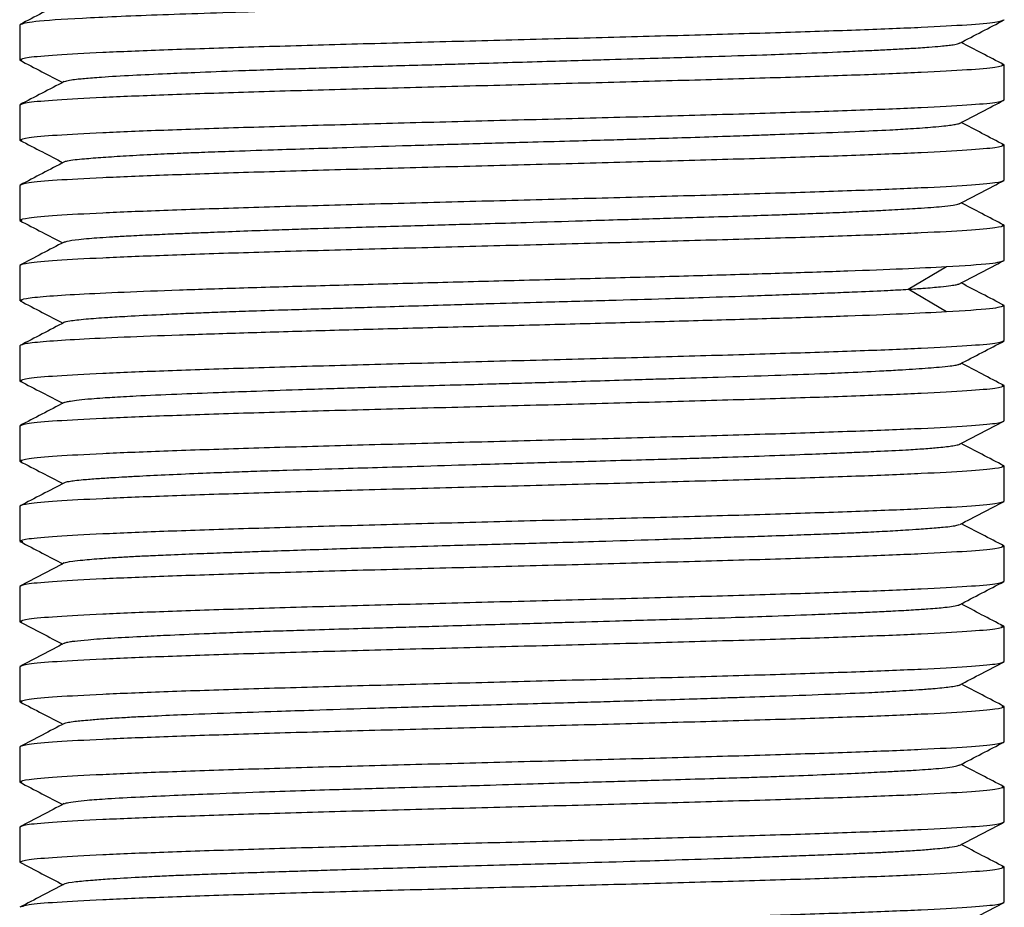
# Model space of a CAD drawing. Header units: millimetres. Extents: x 44 to 176, y 25 to 274.
# Tile 4 of 20: x 51.04 to 56.51, y 118.34 to 123.27. Entities that reach past the tile are written whole.
import ezdxf

# ---------------------------------------------------------------- set-up
doc = ezdxf.new("R2010")
doc.units = ezdxf.units.MM

msp = doc.modelspace()

# ---------------------------------------------------------------- linework, layer by layer
at = {"color": 7, "linetype": 'Continuous', "lineweight": 25}
for p, q in [((51.0401, 123.2458), (51.0401, 123.0518)), ((51.0535, 123.0483), (51.0401, 123.0518)), ((56.4937, 123.0265), (56.5067, 123.023)), ((56.5067, 122.829), (56.5067, 123.023)), ((51.0401, 122.8002), (51.0401, 122.6062)), ((51.0537, 122.6026), (51.0401, 122.6062)), ((56.4936, 122.5809), (56.5067, 122.5774)), ((56.5067, 122.3834), (56.5067, 122.5774)), ((51.0401, 122.3546), (51.0401, 122.1606)), ((51.0538, 122.157), (51.0401, 122.1606)), ((56.4936, 122.1353), (56.5067, 122.1318)), ((56.5067, 121.9378), (56.5067, 122.1318)), ((51.0401, 121.909), (51.0401, 121.715)), ((55.9733, 121.7774), (56.1866, 121.9032)), ((56.1866, 121.6516), (55.9733, 121.7774)), ((51.0538, 121.7114), (51.0401, 121.715)), ((56.4952, 121.6893), (56.5067, 121.6862)), ((56.5067, 121.4922), (56.5067, 121.6862)), ((51.0401, 121.4634), (51.0401, 121.2694)), ((51.0535, 121.2659), (51.0401, 121.2694)), ((56.4931, 121.2443), (56.5067, 121.2406)), ((56.5067, 121.0466), (56.5067, 121.2406)), ((51.0401, 121.0178), (51.0401, 120.8238)), ((51.0533, 120.8203), (51.0401, 120.8238)), ((56.493, 120.7987), (56.5067, 120.795)), ((56.5067, 120.601), (56.5067, 120.795)), ((51.0401, 120.5722), (51.0401, 120.3782)), ((51.0566, 120.3748), (51.0401, 120.3782)), ((56.4931, 120.353), (56.5067, 120.3494)), ((56.5067, 120.1554), (56.5067, 120.3494)), ((51.0401, 120.1266), (51.0401, 119.9326)), ((51.0532, 119.9292), (51.0401, 119.9326)), ((56.4872, 119.9074), (56.5067, 119.9038)), ((56.5067, 119.7098), (56.5067, 119.9038)), ((51.0401, 119.681), (51.0401, 119.487)), ((51.0533, 119.4835), (51.0401, 119.487)), ((56.4935, 119.4618), (56.5067, 119.4582)), ((56.5067, 119.2642), (56.5067, 119.4582)), ((51.0401, 119.2354), (51.0401, 119.0414)), ((51.0535, 119.0379), (51.0401, 119.0414)), ((56.4937, 119.0161), (56.5067, 119.0126)), ((56.5067, 118.8186), (56.5067, 119.0126)), ((51.0401, 118.7898), (51.0401, 118.5958)), ((51.048, 118.5936), (51.0401, 118.5958)), ((56.4936, 118.5705), (56.5067, 118.567)), ((56.5067, 118.373), (56.5067, 118.567))]:
    msp.add_line(p, q, dxfattribs=at)
for points, knots in [([(51.2888, 123.3764), (51.2476, 123.3549), (51.1653, 123.312), (51.0831, 123.269), (51.0419, 123.2476)], [0, 0, 0, 0, 0.499978, 1, 1, 1, 1]), ([(56.2586, 123.1442), (56.2997, 123.1656), (56.382, 123.2086), (56.4643, 123.2515), (56.5054, 123.2729)], [0, 0, 0, 0, 0.49998, 1, 1, 1, 1]), ([(51.2878, 122.9302), (51.2898, 122.9314), (51.2954, 122.9347), (51.3223, 122.9398), (51.3598, 122.9448), (51.4124, 122.9502), (51.5026, 122.9572), (51.6536, 122.9659), (51.8348, 122.9743), (52.0314, 122.9829), (52.2193, 122.9903), (52.4041, 122.997), (52.5543, 123.0021), (52.7047, 123.0068), (52.882, 123.0122), (53.0726, 123.0176), (53.2588, 123.0228), (53.4194, 123.0273), (53.5872, 123.0322), (53.7789, 123.0379), (53.9785, 123.0439), (54.1472, 123.0489), (54.3303, 123.0543), (54.5761, 123.0613), (54.8744, 123.0701), (55.1415, 123.0785), (55.3742, 123.087), (55.5562, 123.0944), (55.7046, 123.1011), (55.8105, 123.1062), (55.9038, 123.1109), (56, 123.1163), (56.0853, 123.1218), (56.1496, 123.1271), (56.1933, 123.1316), (56.2283, 123.1364), (56.2525, 123.1411), (56.257, 123.1443), (56.2586, 123.1454)], [0, 0, 0, 0, 0.015813, 0.044552, 0.066994, 0.083329, 0.118881, 0.167958, 0.210639, 0.240965, 0.283587, 0.309573, 0.330874, 0.353308, 0.376849, 0.407629, 0.433174, 0.453026, 0.472346, 0.500272, 0.529209, 0.551647, 0.567786, 0.60319, 0.652534, 0.695319, 0.725621, 0.767633, 0.793829, 0.815065, 0.837361, 0.86129, 0.892998, 0.91881, 0.937675, 0.957494, 0.985045, 1, 1, 1, 1]), ([(56.505, 123.0246), (56.4638, 123.0461), (56.3845, 123.0874), (56.3053, 123.1288), (56.2672, 123.1486)], [0, 0, 0, 0, 0.519147, 1, 1, 1, 1]), ([(51.0399, 123.0501), (51.0811, 123.0287), (51.1606, 122.9873), (51.24, 122.9459), (51.2782, 122.9259)], [0, 0, 0, 0, 0.5184, 1, 1, 1, 1]), ([(51.2875, 122.9308), (51.2464, 122.9093), (51.164, 122.8664), (51.0817, 122.8235), (51.0405, 122.802)], [0, 0, 0, 0, 0.4999722, 1, 1, 1, 1]), ([(56.2586, 122.6987), (56.2997, 122.7201), (56.382, 122.7631), (56.4643, 122.806), (56.5055, 122.8274)], [0, 0, 0, 0, 0.499973, 1, 1, 1, 1]), ([(51.2867, 122.4852), (51.2869, 122.4854), (51.2887, 122.4873), (51.3061, 122.4913), (51.342, 122.4968), (51.3934, 122.5021), (51.4471, 122.5065), (51.5198, 122.512), (51.6283, 122.519), (51.7746, 122.5268), (51.9184, 122.5333), (52.0567, 122.5388), (52.225, 122.5449), (52.4245, 122.5515), (52.6461, 122.5586), (52.884, 122.5662), (53.1227, 122.5737), (53.3439, 122.5804), (53.5167, 122.5854), (53.6851, 122.5901), (53.8795, 122.5955), (54.0817, 122.601), (54.271, 122.6062), (54.4287, 122.6106), (54.5892, 122.6156), (54.7703, 122.6213), (54.9506, 122.6273), (55.0966, 122.6324), (55.249, 122.6376), (55.4478, 122.6446), (55.6745, 122.6534), (55.8585, 122.6619), (56.0021, 122.6703), (56.1014, 122.6776), (56.1706, 122.6843), (56.2133, 122.6894), (56.2418, 122.6942), (56.2586, 122.6978), (56.2596, 122.6997), (56.2598, 122.7)], [0, 0, 0, 0, 0.002901, 0.026747, 0.058077, 0.083753, 0.103044, 0.122081, 0.158587, 0.195718, 0.225756, 0.247683, 0.274351, 0.314878, 0.344966, 0.375424, 0.418325, 0.444201, 0.465165, 0.487537, 0.511193, 0.542338, 0.567983, 0.587388, 0.606727, 0.63461, 0.66437, 0.686352, 0.701927, 0.737194, 0.786706, 0.829848, 0.859875, 0.900833, 0.927344, 0.949043, 0.971282, 0.995314, 1, 1, 1, 1]), ([(56.5064, 122.579), (56.4653, 122.6005), (56.3857, 122.642), (56.3062, 122.6834), (56.2678, 122.7035)], [0, 0, 0, 0, 0.517407, 1, 1, 1, 1]), ([(51.0423, 122.6045), (51.0834, 122.583), (51.1627, 122.5417), (51.242, 122.5003), (51.2801, 122.4804)], [0, 0, 0, 0, 0.519002, 1, 1, 1, 1]), ([(51.2891, 122.4851), (51.248, 122.4637), (51.1657, 122.4207), (51.0834, 122.3778), (51.0423, 122.3564)], [0, 0, 0, 0, 0.499975, 1, 1, 1, 1]), ([(56.2595, 122.2531), (56.3006, 122.2745), (56.383, 122.3175), (56.4653, 122.3604), (56.5064, 122.3819)], [0, 0, 0, 0, 0.4999785, 1, 1, 1, 1]), ([(51.2868, 122.0388), (51.2914, 122.0407), (51.3036, 122.0457), (51.3532, 122.0528), (51.4203, 122.0596), (51.4843, 122.0646), (51.5562, 122.0694), (51.6504, 122.0747), (51.7625, 122.0801), (51.8825, 122.0853), (51.9929, 122.0898), (52.1146, 122.0947), (52.2628, 122.1005), (52.4275, 122.1064), (52.5741, 122.1115), (52.739, 122.1168), (52.9735, 122.1238), (53.2846, 122.1326), (53.5915, 122.141), (53.8807, 122.1495), (54.1273, 122.1569), (54.3479, 122.1636), (54.5176, 122.1686), (54.6784, 122.1734), (54.8591, 122.1788), (55.0408, 122.1844), (55.2021, 122.1896), (55.3318, 122.1941), (55.4587, 122.199), (55.5959, 122.2047), (55.725, 122.2106), (55.8252, 122.2156), (55.9259, 122.221), (56.0464, 122.228), (56.1559, 122.2362), (56.2229, 122.2441), (56.2544, 122.2499), (56.2572, 122.2531), (56.2581, 122.2542)], [0, 0, 0, 0, 0.025816, 0.068733, 0.094589, 0.115694, 0.138113, 0.161618, 0.192376, 0.217904, 0.237719, 0.256916, 0.284896, 0.314143, 0.336401, 0.352297, 0.387607, 0.437018, 0.479894, 0.510093, 0.551724, 0.578009, 0.599351, 0.621603, 0.645581, 0.677393, 0.703217, 0.721935, 0.741882, 0.769299, 0.798286, 0.820581, 0.836649, 0.872065, 0.921286, 0.956366, 0.9862, 1, 1, 1, 1]), ([(56.5055, 122.1334), (56.4643, 122.1549), (56.3851, 122.1962), (56.3059, 122.2375), (56.2678, 122.2574)], [0, 0, 0, 0, 0.519409, 1, 1, 1, 1]), ([(51.0405, 122.1589), (51.0817, 122.1374), (51.1609, 122.0961), (51.2402, 122.0548), (51.2782, 122.0349)], [0, 0, 0, 0, 0.519592, 1, 1, 1, 1]), ([(51.287, 122.0395), (51.2458, 122.018), (51.1635, 121.9751), (51.0811, 121.9322), (51.0399, 121.9107)], [0, 0, 0, 0, 0.499975, 1, 1, 1, 1]), ([(56.2552, 121.8062), (56.2963, 121.8277), (56.3785, 121.8706), (56.4607, 121.9135), (56.5018, 121.935)], [0, 0, 0, 0, 0.49998, 1, 1, 1, 1]), ([(55.9733, 121.7774), (56.0015, 121.7792), (56.0713, 121.7838), (56.1517, 121.7908), (56.2081, 121.7975), (56.2432, 121.803), (56.2511, 121.8062), (56.2552, 121.8078)], [0, 0, 0, 0, 0.181246, 0.447492, 0.669993, 0.829216, 1, 1, 1, 1]), ([(56.5062, 121.6874), (56.4651, 121.7089), (56.3853, 121.7505), (56.3054, 121.7922), (56.2668, 121.8123)], [0, 0, 0, 0, 0.516205, 1, 1, 1, 1]), ([(51.2863, 121.5939), (51.2866, 121.5942), (51.2902, 121.597), (51.3193, 121.603), (51.3955, 121.6118), (51.511, 121.6202), (51.6496, 121.6287), (51.7924, 121.6361), (51.9396, 121.6428), (52.0624, 121.6479), (52.1889, 121.6526), (52.3434, 121.658), (52.5143, 121.6634), (52.6842, 121.6687), (52.8328, 121.6731), (52.9902, 121.6781), (53.176, 121.6839), (53.3725, 121.6898), (53.5408, 121.6949), (53.7243, 121.7001), (53.9775, 121.7071), (54.298, 121.7159), (54.5955, 121.7244), (54.8653, 121.7329), (55.083, 121.7404), (55.2683, 121.7471), (55.4191, 121.7528), (55.5589, 121.7581), (55.7143, 121.7645), (55.8535, 121.7707), (55.9366, 121.7753), (55.9733, 121.7774)], [0, 0, 0, 0, 0.003743, 0.045257, 0.102397, 0.151992, 0.187477, 0.237313, 0.267585, 0.292037, 0.3181, 0.345834, 0.382215, 0.412131, 0.434822, 0.457476, 0.489951, 0.524481, 0.550227, 0.568496, 0.609662, 0.667431, 0.717925, 0.75285, 0.802769, 0.832952, 0.857459, 0.892608, 0.921932, 0.96553, 1, 1, 1, 1]), ([(51.0419, 121.7133), (51.083, 121.6918), (51.1624, 121.6504), (51.2417, 121.609), (51.2799, 121.5891)], [0, 0, 0, 0, 0.518512, 1, 1, 1, 1]), ([(51.289, 121.5938), (51.2478, 121.5724), (51.1655, 121.5294), (51.0832, 121.4865), (51.0421, 121.465)], [0, 0, 0, 0, 0.499973, 1, 1, 1, 1]), ([(56.2599, 121.3618), (56.3011, 121.3833), (56.3834, 121.4262), (56.4657, 121.4691), (56.5069, 121.4906)], [0, 0, 0, 0, 0.499976, 1, 1, 1, 1]), ([(51.2861, 121.1476), (51.2863, 121.1478), (51.2874, 121.1494), (51.2997, 121.1523), (51.3243, 121.1572), (51.3677, 121.163), (51.4292, 121.169), (51.4937, 121.174), (51.5733, 121.1793), (51.7003, 121.1863), (51.8959, 121.1951), (52.1163, 121.2035), (52.3432, 121.2119), (52.5528, 121.2193), (52.7546, 121.226), (52.9185, 121.2311), (53.0806, 121.2359), (53.2716, 121.2413), (53.4751, 121.2469), (53.6671, 121.2521), (53.8297, 121.2566), (53.9959, 121.2615), (54.1862, 121.2672), (54.3798, 121.2731), (54.5428, 121.2781), (54.7188, 121.2835), (54.9508, 121.2905), (55.2249, 121.2993), (55.4626, 121.3077), (55.665, 121.3162), (55.8176, 121.3236), (55.9369, 121.3304), (56.0184, 121.3354), (56.087, 121.3402), (56.1529, 121.3455), (56.206, 121.3509), (56.2399, 121.3562), (56.2562, 121.3599), (56.2594, 121.362), (56.2603, 121.3626)], [0, 0, 0, 0, 0.003164, 0.022885, 0.042062, 0.070053, 0.099572, 0.121689, 0.137403, 0.172671, 0.22215, 0.265137, 0.295261, 0.336579, 0.362963, 0.384433, 0.406666, 0.430691, 0.46258, 0.488422, 0.507066, 0.527124, 0.554455, 0.583167, 0.605588, 0.621907, 0.657425, 0.706455, 0.749094, 0.779391, 0.821973, 0.847933, 0.869214, 0.891626, 0.915144, 0.945895, 0.971415, 0.991249, 1, 1, 1, 1]), ([(56.506, 121.2424), (56.4649, 121.2638), (56.3856, 121.3051), (56.3064, 121.3464), (56.2684, 121.3663)], [0, 0, 0, 0, 0.51984, 1, 1, 1, 1]), ([(51.0411, 121.2677), (51.0823, 121.2463), (51.1615, 121.205), (51.2407, 121.1637), (51.2787, 121.1439)], [0, 0, 0, 0, 0.519722, 1, 1, 1, 1]), ([(51.2871, 121.1482), (51.2459, 121.1267), (51.1635, 121.0838), (51.0812, 121.0409), (51.04, 121.0194)], [0, 0, 0, 0, 0.499978, 1, 1, 1, 1]), ([(56.2577, 120.9162), (56.2988, 120.9376), (56.3811, 120.9806), (56.4634, 121.0235), (56.5045, 121.045)], [0, 0, 0, 0, 0.499974, 1, 1, 1, 1]), ([(51.2878, 120.7025), (51.2884, 120.7032), (51.2905, 120.7058), (51.3108, 120.71), (51.3451, 120.7151), (51.3963, 120.7205), (51.4656, 120.726), (51.5464, 120.7313), (51.625, 120.7357), (51.7255, 120.7413), (51.8655, 120.7482), (52.0423, 120.7559), (52.2087, 120.7622), (52.3654, 120.7677), (52.5566, 120.7738), (52.7805, 120.7806), (53.0246, 120.7878), (53.2724, 120.7953), (53.5161, 120.8027), (53.741, 120.8093), (53.9188, 120.8145), (54.0893, 120.8193), (54.282, 120.8246), (54.4798, 120.8301), (54.6617, 120.8354), (54.8101, 120.8398), (54.9792, 120.8454), (55.1794, 120.8523), (55.3868, 120.8601), (55.5503, 120.8666), (55.6833, 120.8721), (55.8215, 120.8782), (55.9524, 120.8848), (56.0642, 120.8919), (56.1564, 120.8995), (56.2177, 120.907), (56.2505, 120.9135), (56.2574, 120.9166), (56.2601, 120.9178)], [0, 0, 0, 0, 0.0087275, 0.0352208, 0.0575232, 0.0813429, 0.1128484, 0.138587, 0.1576017, 0.1775819, 0.213547, 0.249563, 0.2796746, 0.300941, 0.3269296, 0.3694855, 0.3999963, 0.4300084, 0.4711208, 0.4975612, 0.5193601, 0.5416566, 0.5654931, 0.5968117, 0.6224777, 0.6417611, 0.6607904, 0.6972829, 0.7343998, 0.7644254, 0.7863442, 0.8130017, 0.8535134, 0.8835896, 0.9140363, 0.9569205, 0.9827871, 1, 1, 1, 1]), ([(56.5047, 120.7968), (56.4636, 120.8182), (56.3842, 120.8596), (56.3049, 120.901), (56.2668, 120.9209)], [0, 0, 0, 0, 0.5188285, 1, 1, 1, 1]), ([(51.0409, 120.8222), (51.082, 120.8008), (51.1615, 120.7593), (51.241, 120.7178), (51.2794, 120.6978)], [0, 0, 0, 0, 0.51757, 1, 1, 1, 1]), ([(51.2885, 120.7026), (51.2473, 120.6811), (51.165, 120.6382), (51.0827, 120.5952), (51.0415, 120.5738)], [0, 0, 0, 0, 0.499972, 1, 1, 1, 1]), ([(56.2596, 120.4705), (56.3008, 120.492), (56.3831, 120.5349), (56.4655, 120.5778), (56.5066, 120.5993)], [0, 0, 0, 0, 0.499973, 1, 1, 1, 1]), ([(51.2889, 120.2566), (51.2888, 120.2571), (51.2875, 120.2605), (51.3244, 120.266), (51.3935, 120.2744), (51.481, 120.2818), (51.5809, 120.2885), (51.6713, 120.2936), (51.7681, 120.2984), (51.8905, 120.3038), (52.0318, 120.3094), (52.1755, 120.3146), (52.3042, 120.3191), (52.4415, 120.324), (52.6067, 120.3297), (52.7849, 120.3356), (52.9438, 120.3406), (53.1232, 120.346), (53.3714, 120.3531), (53.6906, 120.3618), (53.9979, 120.3702), (54.2865, 120.3787), (54.5286, 120.3862), (54.7402, 120.3929), (54.8988, 120.3979), (55.0469, 120.4027), (55.2096, 120.408), (55.3696, 120.4134), (55.5116, 120.4186), (55.624, 120.4231), (55.7333, 120.4281), (55.8472, 120.4338), (55.9512, 120.4398), (56.0277, 120.4448), (56.1016, 120.4501), (56.1832, 120.4572), (56.245, 120.4646), (56.2533, 120.4698), (56.2561, 120.4715)], [0, 0, 0, 0, 0.0068823, 0.0499643, 0.0800457, 0.1209812, 0.147508, 0.1692083, 0.1914407, 0.2154976, 0.2474019, 0.27325, 0.291912, 0.3120435, 0.3393351, 0.3678155, 0.3903613, 0.4069121, 0.4425336, 0.4914176, 0.5338966, 0.5643061, 0.6072349, 0.6330992, 0.6542097, 0.6766355, 0.700147, 0.7309149, 0.7564498, 0.7762707, 0.7954737, 0.8234613, 0.8527173, 0.8749815, 0.8908821, 0.9262021, 0.9756283, 1, 1, 1, 1]), ([(56.5067, 120.3511), (56.4655, 120.3726), (56.3862, 120.414), (56.3068, 120.4553), (56.2686, 120.4752)], [0, 0, 0, 0, 0.519017, 1, 1, 1, 1]), ([(51.0416, 120.3767), (51.0827, 120.3552), (51.162, 120.3139), (51.2412, 120.2725), (51.2794, 120.2526)], [0, 0, 0, 0, 0.5192167, 1, 1, 1, 1]), ([(51.2877, 120.257), (51.2466, 120.2356), (51.1643, 120.1926), (51.0819, 120.1497), (51.0408, 120.1282)], [0, 0, 0, 0, 0.4999792, 1, 1, 1, 1]), ([(56.2578, 120.0249), (56.2989, 120.0464), (56.3812, 120.0893), (56.4634, 120.1322), (56.5046, 120.1537)], [0, 0, 0, 0, 0.499976, 1, 1, 1, 1]), ([(51.288, 119.8112), (51.2904, 119.8126), (51.2956, 119.8156), (51.3175, 119.8198), (51.3543, 119.8251), (51.4246, 119.8321), (51.5521, 119.8409), (51.7131, 119.8494), (51.8902, 119.8578), (52.062, 119.8652), (52.2346, 119.8719), (52.3783, 119.877), (52.523, 119.8818), (52.6942, 119.8871), (52.88, 119.8926), (53.0622, 119.8978), (53.2205, 119.9023), (53.3859, 119.9073), (53.575, 119.9129), (53.773, 119.9189), (53.9432, 119.9239), (54.1309, 119.9293), (54.3821, 119.9364), (54.6882, 119.9451), (54.966, 119.9535), (55.2134, 119.962), (55.4097, 119.9695), (55.5715, 119.9762), (55.6876, 119.9812), (55.7916, 119.9859), (55.9005, 119.9913), (55.9998, 119.9968), (56.079, 120.002), (56.1354, 120.0065), (56.1845, 120.0114), (56.2269, 120.0172), (56.2527, 120.0224), (56.2579, 120.0255), (56.2594, 120.0264)], [0, 0, 0, 0, 0.018428, 0.040621, 0.056495, 0.091867, 0.14126, 0.184321, 0.214418, 0.255927, 0.282274, 0.304043, 0.326412, 0.350129, 0.381166, 0.40677, 0.426397, 0.44612, 0.47374, 0.502027, 0.524747, 0.541399, 0.576993, 0.625986, 0.66851, 0.698935, 0.741665, 0.767621, 0.788586, 0.810934, 0.834713, 0.865907, 0.891557, 0.911013, 0.930436, 0.958281, 0.987888, 1, 1, 1, 1]), ([(56.5045, 119.9055), (56.4633, 119.927), (56.3841, 119.9683), (56.3048, 120.0097), (56.2667, 120.0296)], [0, 0, 0, 0, 0.519091, 1, 1, 1, 1]), ([(51.0401, 119.931), (51.0812, 119.9096), (51.1608, 119.8681), (51.2403, 119.8266), (51.2787, 119.8066)], [0, 0, 0, 0, 0.517511, 1, 1, 1, 1]), ([(51.2881, 119.8115), (51.2469, 119.79), (51.1646, 119.7471), (51.0823, 119.7042), (51.0411, 119.6827)], [0, 0, 0, 0, 0.499973, 1, 1, 1, 1]), ([(56.259, 119.5793), (56.3001, 119.6008), (56.3824, 119.6437), (56.4648, 119.6866), (56.5059, 119.7081)], [0, 0, 0, 0, 0.499972, 1, 1, 1, 1]), ([(51.2861, 119.3658), (51.2926, 119.368), (51.3042, 119.3719), (51.3412, 119.3771), (51.3827, 119.3816), (51.4346, 119.3865), (51.5071, 119.3922), (51.597, 119.3981), (51.6862, 119.4031), (51.7944, 119.4085), (51.9567, 119.4156), (52.1901, 119.4243), (52.4409, 119.4327), (52.6968, 119.4412), (52.9287, 119.4487), (53.1458, 119.4554), (53.3161, 119.4604), (53.4828, 119.4652), (53.6756, 119.4705), (53.8772, 119.4759), (54.0684, 119.4812), (54.2288, 119.4856), (54.3935, 119.4906), (54.579, 119.4963), (54.766, 119.5023), (54.9188, 119.5073), (55.0797, 119.5126), (55.2909, 119.5196), (55.5354, 119.5284), (55.739, 119.5368), (55.9031, 119.5453), (56.0207, 119.5527), (56.1071, 119.5593), (56.1631, 119.5644), (56.2061, 119.5692), (56.2432, 119.5746), (56.2544, 119.5783), (56.2608, 119.5804)], [0, 0, 0, 0, 0.031397, 0.057241, 0.07601, 0.096145, 0.123467, 0.151769, 0.174439, 0.191138, 0.226817, 0.275687, 0.318114, 0.348602, 0.391711, 0.417551, 0.438568, 0.461004, 0.484555, 0.515427, 0.541007, 0.560751, 0.57995, 0.607974, 0.637527, 0.659669, 0.675402, 0.71071, 0.760247, 0.803282, 0.833442, 0.874808, 0.901222, 0.922717, 0.944975, 0.969029, 1, 1, 1, 1]), ([(56.5069, 119.4599), (56.4657, 119.4813), (56.3862, 119.5228), (56.3067, 119.5642), (56.2684, 119.5842)], [0, 0, 0, 0, 0.517837, 1, 1, 1, 1]), ([(51.0421, 119.4854), (51.0833, 119.4639), (51.1625, 119.4226), (51.2418, 119.3813), (51.2799, 119.3614)], [0, 0, 0, 0, 0.519119, 1, 1, 1, 1]), ([(51.2887, 119.366), (51.2476, 119.3445), (51.1653, 119.3016), (51.083, 119.2587), (51.0419, 119.2372)], [0, 0, 0, 0, 0.499978, 1, 1, 1, 1]), ([(56.2586, 119.1338), (56.2997, 119.1552), (56.382, 119.1982), (56.4643, 119.2411), (56.5054, 119.2625)], [0, 0, 0, 0, 0.499979, 1, 1, 1, 1]), ([(51.2883, 118.9198), (51.2925, 118.9218), (51.3019, 118.9262), (51.3463, 118.933), (51.4184, 118.9405), (51.5314, 118.9488), (51.6931, 118.9575), (51.8829, 118.9661), (52.1031, 118.9754), (52.3395, 118.9844), (52.5894, 118.9929), (52.8465, 119.0008), (53.1209, 119.0085), (53.3926, 119.0161), (53.6422, 119.0235), (53.8774, 119.0305), (54.112, 119.0375), (54.3097, 119.0433), (54.4868, 119.0484), (54.6723, 119.0538), (54.86, 119.0593), (55.0292, 119.0646), (55.1671, 119.069), (55.3206, 119.0746), (55.4968, 119.0815), (55.6731, 119.0892), (55.8071, 119.0956), (55.9133, 119.101), (56.0227, 119.1072), (56.1208, 119.1139), (56.1945, 119.1211), (56.2425, 119.128), (56.2525, 119.1326), (56.2578, 119.1351)], [0, 0, 0, 0, 0.026408, 0.059547, 0.089948, 0.130119, 0.177594, 0.218725, 0.253488, 0.302751, 0.338182, 0.369336, 0.415681, 0.452916, 0.479205, 0.515291, 0.54621, 0.572724, 0.595044, 0.618882, 0.650412, 0.676171, 0.6952, 0.715196, 0.751189, 0.787233, 0.817368, 0.838651, 0.86466, 0.907249, 0.937784, 0.96782, 1, 1, 1, 1]), ([(56.5049, 119.0142), (56.4638, 119.0357), (56.3845, 119.077), (56.3053, 119.1184), (56.2672, 119.1382)], [0, 0, 0, 0, 0.5191477, 1, 1, 1, 1]), ([(51.04, 119.0397), (51.0811, 119.0183), (51.1606, 118.9769), (51.24, 118.9355), (51.2782, 118.9155)], [0, 0, 0, 0, 0.518398, 1, 1, 1, 1]), ([(51.2875, 118.9204), (51.2464, 118.8989), (51.164, 118.856), (51.0817, 118.8131), (51.0405, 118.7916)], [0, 0, 0, 0, 0.499972, 1, 1, 1, 1]), ([(56.2586, 118.6883), (56.2997, 118.7097), (56.382, 118.7526), (56.4643, 118.7956), (56.5055, 118.817)], [0, 0, 0, 0, 0.499973, 1, 1, 1, 1]), ([(51.2878, 118.4737), (51.2886, 118.4748), (51.292, 118.4793), (51.3411, 118.4867), (51.4316, 118.4951), (51.5497, 118.5037), (51.6758, 118.5112), (51.8091, 118.518), (51.9214, 118.523), (52.0382, 118.5277), (52.1822, 118.533), (52.3431, 118.5385), (52.505, 118.5437), (52.6473, 118.5481), (52.7991, 118.5531), (52.9803, 118.5588), (53.1733, 118.5648), (53.3395, 118.5698), (53.5208, 118.5751), (53.7733, 118.5821), (54.0959, 118.5909), (54.3996, 118.5994), (54.6731, 118.6078), (54.8979, 118.6151), (55.0926, 118.6218), (55.2395, 118.6269), (55.3747, 118.6317), (55.5213, 118.6371), (55.6626, 118.6427), (55.7818, 118.648), (55.8735, 118.6524), (55.9591, 118.6573), (56.0453, 118.663), (56.119, 118.6689), (56.1704, 118.6739), (56.2156, 118.6794), (56.2507, 118.6844), (56.2535, 118.6882), (56.2546, 118.6896)], [0, 0, 0, 0, 0.015092, 0.064649, 0.106967, 0.137372, 0.180298, 0.205974, 0.226804, 0.249098, 0.272544, 0.303528, 0.32906, 0.348313, 0.367523, 0.395292, 0.424948, 0.446803, 0.46227, 0.497353, 0.546637, 0.589502, 0.619432, 0.660161, 0.686554, 0.708145, 0.730265, 0.754201, 0.785944, 0.811662, 0.83023, 0.85026, 0.877414, 0.905751, 0.928183, 0.944651, 0.980093, 1, 1, 1, 1]), ([(56.5064, 118.5686), (56.4652, 118.5901), (56.3857, 118.6316), (56.3062, 118.673), (56.2678, 118.6931)], [0, 0, 0, 0, 0.517408, 1, 1, 1, 1]), ([(51.0405, 118.5954), (51.0816, 118.574), (51.1616, 118.5322), (51.2417, 118.4904), (51.2807, 118.4701)], [0, 0, 0, 0, 0.513169, 1, 1, 1, 1]), ([(56.5067, 118.567), (56.4966, 118.5624), (56.4762, 118.5531), (56.3137, 118.5392), (56.0611, 118.5253), (55.7185, 118.5113), (55.3018, 118.4974), (54.8261, 118.4835), (54.3101, 118.4696), (53.7734, 118.4556), (53.2367, 118.4417), (52.7207, 118.4278), (52.245, 118.4139), (51.8283, 118.3999), (51.4856, 118.386), (51.2338, 118.3721), (51.0786, 118.359), (51.0588, 118.3506), (51.05, 118.3469)], [0, 0, 0, 0, 0.063247, 0.126495, 0.189742, 0.25299, 0.316237, 0.379484, 0.442732, 0.505979, 0.569227, 0.632474, 0.695721, 0.758969, 0.822216, 0.885464, 0.948711, 1, 1, 1, 1]), ([(51.2876, 118.4737), (51.2464, 118.4522), (51.1642, 118.4093), (51.082, 118.3664), (51.0409, 118.345)], [0, 0, 0, 0, 0.499985, 1, 1, 1, 1]), ([(56.2595, 118.2427), (56.3006, 118.2641), (56.3829, 118.3071), (56.4652, 118.35), (56.5064, 118.3714)], [0, 0, 0, 0, 0.499978, 1, 1, 1, 1])]:
    msp.add_open_spline(points, degree=3, knots=knots, dxfattribs=at)
for points in [[(52.3449, 123.3182), (52.1555, 123.3122), (51.7767, 123.3001), (51.3657, 123.282), (51.0915, 123.2639), (51.0572, 123.2519), (51.0401, 123.2458)], [(51.0401, 123.0518), (51.0502, 123.0565), (51.0706, 123.0658), (51.2331, 123.0797), (51.4857, 123.0936), (51.8283, 123.1075), (52.245, 123.1215), (52.7207, 123.1354), (53.2367, 123.1493), (53.7734, 123.1632), (54.3101, 123.1772), (54.8261, 123.1911), (55.3018, 123.205), (55.7185, 123.2189), (56.0611, 123.2329), (56.3137, 123.2468), (56.4762, 123.2607), (56.4966, 123.27), (56.5067, 123.2746)], [(56.5067, 123.023), (56.4966, 123.0184), (56.4762, 123.0091), (56.3137, 122.9952), (56.0611, 122.9813), (55.7185, 122.9673), (55.3018, 122.9534), (54.8261, 122.9395), (54.3101, 122.9256), (53.7734, 122.9116), (53.2367, 122.8977), (52.7207, 122.8838), (52.245, 122.8699), (51.8283, 122.8559), (51.4857, 122.842), (51.2331, 122.8281), (51.0706, 122.8142), (51.0502, 122.8049), (51.0401, 122.8002)], [(51.0401, 122.6062), (51.0502, 122.6109), (51.0706, 122.6202), (51.2331, 122.6341), (51.4857, 122.648), (51.8283, 122.6619), (52.245, 122.6759), (52.7207, 122.6898), (53.2367, 122.7037), (53.7734, 122.7176), (54.3101, 122.7316), (54.8261, 122.7455), (55.3018, 122.7594), (55.7185, 122.7733), (56.0611, 122.7873), (56.3137, 122.8012), (56.4762, 122.8151), (56.4966, 122.8244), (56.5067, 122.829)], [(56.5067, 122.5774), (56.4966, 122.5728), (56.4762, 122.5635), (56.3137, 122.5496), (56.0611, 122.5357), (55.7185, 122.5217), (55.3018, 122.5078), (54.8261, 122.4939), (54.3101, 122.48), (53.7734, 122.466), (53.2367, 122.4521), (52.7207, 122.4382), (52.245, 122.4243), (51.8283, 122.4103), (51.4857, 122.3964), (51.2331, 122.3825), (51.0706, 122.3686), (51.0502, 122.3593), (51.0401, 122.3546)], [(51.0401, 122.1606), (51.0502, 122.1653), (51.0706, 122.1746), (51.2331, 122.1885), (51.4857, 122.2024), (51.8283, 122.2163), (52.245, 122.2303), (52.7207, 122.2442), (53.2367, 122.2581), (53.7734, 122.272), (54.3101, 122.286), (54.8261, 122.2999), (55.3018, 122.3138), (55.7185, 122.3277), (56.0611, 122.3417), (56.3137, 122.3556), (56.4762, 122.3695), (56.4966, 122.3788), (56.5067, 122.3834)], [(56.5067, 122.1318), (56.4966, 122.1272), (56.4762, 122.1179), (56.3137, 122.104), (56.0611, 122.0901), (55.7185, 122.0761), (55.3018, 122.0622), (54.8261, 122.0483), (54.3101, 122.0344), (53.7734, 122.0204), (53.2367, 122.0065), (52.7207, 121.9926), (52.245, 121.9787), (51.8283, 121.9647), (51.4857, 121.9508), (51.2331, 121.9369), (51.0706, 121.923), (51.0502, 121.9137), (51.0401, 121.909)], [(56.1866, 121.9032), (56.2794, 121.909), (56.4649, 121.9205), (56.4928, 121.9321), (56.5067, 121.9378)], [(51.0401, 121.715), (51.0473, 121.719), (51.0618, 121.7268), (51.178, 121.7386), (51.36, 121.7503), (51.6096, 121.7621), (51.9182, 121.7738), (52.2778, 121.7856), (52.6784, 121.7973), (53.109, 121.8091), (53.5578, 121.8209), (54.0125, 121.8326), (54.4607, 121.8444), (54.89, 121.8561), (55.2889, 121.8679), (55.6451, 121.8797), (55.9546, 121.8914), (56.1093, 121.8993), (56.1866, 121.9032)], [(56.1866, 121.6516), (56.1093, 121.6476), (55.9546, 121.6398), (55.6451, 121.628), (55.2889, 121.6163), (54.89, 121.6045), (54.4607, 121.5928), (54.0125, 121.581), (53.5578, 121.5693), (53.109, 121.5575), (52.6784, 121.5457), (52.2778, 121.534), (51.9182, 121.5222), (51.6096, 121.5105), (51.36, 121.4987), (51.178, 121.4869), (51.0618, 121.4752), (51.0473, 121.4674), (51.0401, 121.4634)], [(56.5067, 121.6862), (56.4928, 121.6805), (56.4649, 121.6689), (56.2794, 121.6573), (56.1866, 121.6516)], [(51.0401, 121.2694), (51.0502, 121.2741), (51.0706, 121.2834), (51.2331, 121.2973), (51.4857, 121.3112), (51.8283, 121.3251), (52.245, 121.3391), (52.7207, 121.353), (53.2367, 121.3669), (53.7734, 121.3808), (54.3101, 121.3948), (54.8261, 121.4087), (55.3018, 121.4226), (55.7185, 121.4365), (56.0611, 121.4505), (56.3137, 121.4644), (56.4762, 121.4783), (56.4966, 121.4876), (56.5067, 121.4922)], [(56.5067, 121.2406), (56.4966, 121.236), (56.4762, 121.2267), (56.3137, 121.2128), (56.0611, 121.1989), (55.7185, 121.1849), (55.3018, 121.171), (54.8261, 121.1571), (54.3101, 121.1432), (53.7734, 121.1292), (53.2367, 121.1153), (52.7207, 121.1014), (52.245, 121.0875), (51.8283, 121.0735), (51.4857, 121.0596), (51.2331, 121.0457), (51.0706, 121.0318), (51.0502, 121.0225), (51.0401, 121.0178)], [(51.0401, 120.8238), (51.0502, 120.8285), (51.0706, 120.8378), (51.2331, 120.8517), (51.4857, 120.8656), (51.8283, 120.8795), (52.245, 120.8935), (52.7207, 120.9074), (53.2367, 120.9213), (53.7734, 120.9352), (54.3101, 120.9492), (54.8261, 120.9631), (55.3018, 120.977), (55.7185, 120.9909), (56.0611, 121.0049), (56.3137, 121.0188), (56.4762, 121.0327), (56.4966, 121.042), (56.5067, 121.0466)], [(56.5067, 120.795), (56.4966, 120.7904), (56.4762, 120.7811), (56.3137, 120.7672), (56.0611, 120.7533), (55.7185, 120.7393), (55.3018, 120.7254), (54.8261, 120.7115), (54.3101, 120.6976), (53.7734, 120.6836), (53.2367, 120.6697), (52.7207, 120.6558), (52.245, 120.6419), (51.8283, 120.6279), (51.4857, 120.614), (51.2331, 120.6001), (51.0706, 120.5862), (51.0502, 120.5769), (51.0401, 120.5722)], [(51.0401, 120.3782), (51.0502, 120.3829), (51.0706, 120.3922), (51.2331, 120.4061), (51.4857, 120.42), (51.8283, 120.4339), (52.245, 120.4479), (52.7207, 120.4618), (53.2367, 120.4757), (53.7734, 120.4896), (54.3101, 120.5036), (54.8261, 120.5175), (55.3018, 120.5314), (55.7185, 120.5453), (56.0611, 120.5593), (56.3137, 120.5732), (56.4762, 120.5871), (56.4966, 120.5964), (56.5067, 120.601)], [(56.5067, 120.3494), (56.4966, 120.3448), (56.4762, 120.3355), (56.3137, 120.3216), (56.0611, 120.3077), (55.7185, 120.2937), (55.3018, 120.2798), (54.8261, 120.2659), (54.3101, 120.252), (53.7734, 120.238), (53.2367, 120.2241), (52.7207, 120.2102), (52.245, 120.1963), (51.8283, 120.1823), (51.4857, 120.1684), (51.2331, 120.1545), (51.0706, 120.1406), (51.0502, 120.1313), (51.0401, 120.1266)], [(51.0401, 119.9326), (51.0502, 119.9373), (51.0706, 119.9466), (51.2331, 119.9605), (51.4857, 119.9744), (51.8283, 119.9883), (52.245, 120.0023), (52.7207, 120.0162), (53.2367, 120.0301), (53.7734, 120.044), (54.3101, 120.058), (54.8261, 120.0719), (55.3018, 120.0858), (55.7185, 120.0997), (56.0611, 120.1137), (56.3137, 120.1276), (56.4762, 120.1415), (56.4966, 120.1508), (56.5067, 120.1554)], [(56.5067, 119.9038), (56.4966, 119.8992), (56.4762, 119.8899), (56.3137, 119.876), (56.0611, 119.8621), (55.7185, 119.8481), (55.3018, 119.8342), (54.8261, 119.8203), (54.3101, 119.8064), (53.7734, 119.7924), (53.2367, 119.7785), (52.7207, 119.7646), (52.245, 119.7507), (51.8283, 119.7367), (51.4857, 119.7228), (51.2331, 119.7089), (51.0706, 119.695), (51.0502, 119.6857), (51.0401, 119.681)], [(51.0401, 119.487), (51.0502, 119.4917), (51.0706, 119.501), (51.2331, 119.5149), (51.4857, 119.5288), (51.8283, 119.5427), (52.245, 119.5567), (52.7207, 119.5706), (53.2367, 119.5845), (53.7734, 119.5984), (54.3101, 119.6124), (54.8261, 119.6263), (55.3018, 119.6402), (55.7185, 119.6541), (56.0611, 119.6681), (56.3137, 119.682), (56.4762, 119.6959), (56.4966, 119.7052), (56.5067, 119.7098)], [(56.5067, 119.4582), (56.4966, 119.4536), (56.4762, 119.4443), (56.3137, 119.4304), (56.0611, 119.4165), (55.7185, 119.4025), (55.3018, 119.3886), (54.8261, 119.3747), (54.3101, 119.3608), (53.7734, 119.3468), (53.2367, 119.3329), (52.7207, 119.319), (52.245, 119.3051), (51.8283, 119.2911), (51.4857, 119.2772), (51.2331, 119.2633), (51.0706, 119.2494), (51.0502, 119.2401), (51.0401, 119.2354)], [(51.0401, 119.0414), (51.0502, 119.0461), (51.0706, 119.0554), (51.2331, 119.0693), (51.4857, 119.0832), (51.8283, 119.0971), (52.245, 119.1111), (52.7207, 119.125), (53.2367, 119.1389), (53.7734, 119.1528), (54.3101, 119.1668), (54.8261, 119.1807), (55.3018, 119.1946), (55.7185, 119.2085), (56.0611, 119.2225), (56.3137, 119.2364), (56.4762, 119.2503), (56.4966, 119.2596), (56.5067, 119.2642)], [(56.5067, 119.0126), (56.4966, 119.008), (56.4762, 118.9987), (56.3137, 118.9848), (56.0611, 118.9709), (55.7185, 118.9569), (55.3018, 118.943), (54.8261, 118.9291), (54.3101, 118.9152), (53.7734, 118.9012), (53.2367, 118.8873), (52.7207, 118.8734), (52.245, 118.8595), (51.8283, 118.8455), (51.4857, 118.8316), (51.2331, 118.8177), (51.0706, 118.8038), (51.0502, 118.7945), (51.0401, 118.7898)], [(51.0401, 118.5958), (51.0502, 118.6005), (51.0706, 118.6098), (51.2331, 118.6237), (51.4857, 118.6376), (51.8283, 118.6515), (52.245, 118.6655), (52.7207, 118.6794), (53.2367, 118.6933), (53.7734, 118.7072), (54.3101, 118.7212), (54.8261, 118.7351), (55.3018, 118.749), (55.7185, 118.7629), (56.0611, 118.7769), (56.3137, 118.7908), (56.4762, 118.8047), (56.4966, 118.814), (56.5067, 118.8186)], [(51.0401, 118.1502), (51.0502, 118.1549), (51.0706, 118.1642), (51.2331, 118.1781), (51.4857, 118.192), (51.8283, 118.2059), (52.245, 118.2199), (52.7207, 118.2338), (53.2367, 118.2477), (53.7734, 118.2616), (54.3101, 118.2756), (54.8261, 118.2895), (55.3018, 118.3034), (55.7185, 118.3173), (56.0611, 118.3313), (56.3137, 118.3452), (56.4762, 118.3591), (56.4966, 118.3684), (56.5067, 118.373)]]:
    msp.add_open_spline(points, degree=3, dxfattribs=at)

doc.saveas('drawing.dxf')
